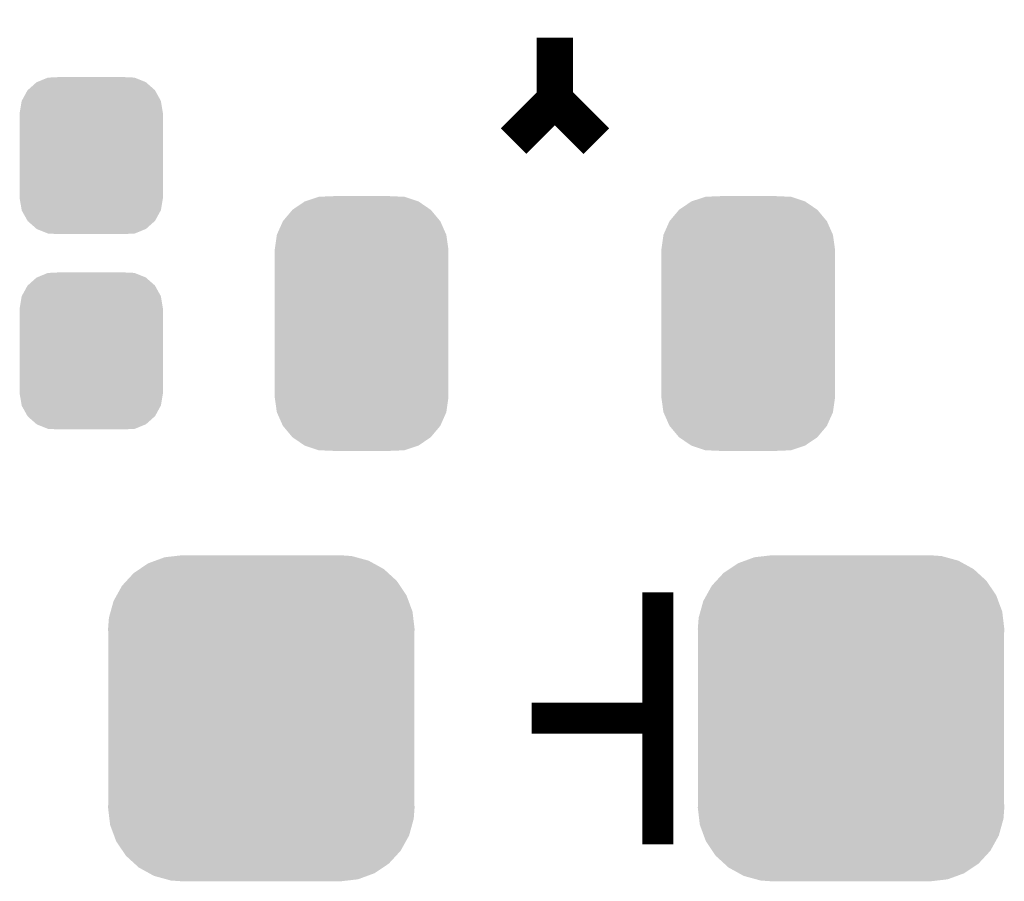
# Model space of a CAD drawing. Extents: x -9 to 122, y -9 to 65.
# Tile 83 of 256: x 3.98 to 8.82, y 44.34 to 48.58. Entities that reach past the tile are written whole.
import ezdxf

# ---------------------------------------------------------------- set-up
doc = ezdxf.new("R2010")
doc.units = 0
doc.layers.get('0').update_dxf_attribs({"linetype": 'CONTINUOUS'})
doc.layers.add('CLICKER_4_FOR_R7FA4M2A_V100_GTO', color=12, linetype='CONTINUOUS')
doc.layers.add('CLICKER_4_FOR_R7FA4M2A_V100_GTS', color=13, linetype='CONTINUOUS')

# ---------------------------------------------------------------- blocks, each defined once
blk = doc.blocks.new('CUSTOM_167')
for points in [[(-0.339626, 0.559248), (-0.279736, 0.599858), (0.339402, 0.559248), (0.279946, 0.599858)], [(-0.279736, 0.599858), (-0.279134, 0.600266), (0.279946, 0.599858), (0.278722, 0.600266)], [(-0.279134, 0.600266), (-0.210224, 0.622968), (0.278722, 0.600266), (0.210608, 0.622968)], [(-0.210224, 0.622968), (-0.209714, 0.623136), (0.210608, 0.622968), (0.206658, 0.623136)], [(-0.209714, 0.623136), (-0.136688, 0.62611), (0.206658, 0.623136), (0.136708, 0.62611)], [(-0.386566, 0.503224), (-0.340142, 0.558634), (0.386402, 0.503224), (0.3403, 0.558634)], [(-0.340142, 0.558634), (-0.339626, 0.559248), (0.3403, 0.558634), (0.339402, 0.559248)], [(-0.416356, 0.436482), (-0.386914, 0.502448), (0.416218, 0.436482), (0.387046, 0.502448)], [(-0.386914, 0.502448), (-0.386566, 0.503224), (0.387046, 0.502448), (0.386402, 0.503224)], [(-0.42672, 0.36322), (-0.416482, 0.435604), (0.42672, 0.36322), (0.416606, 0.435604)], [(-0.416482, 0.435604), (-0.416356, 0.436482), (0.416606, 0.435604), (0.416218, 0.436482)], [(-0.42672, 0.36195), (-0.42672, 0.36322), (0.42672, 0.36195), (0.42672, 0.36322)], [(-0.42672, -0.36195), (-0.42672, 0.36195), (0.42672, -0.36195), (0.42672, 0.36195)], [(-0.42672, -0.36322), (-0.42672, -0.36195), (0.42672, -0.36322), (0.42672, -0.36195)], [(-0.416608, -0.435604), (-0.42672, -0.36322), (0.416484, -0.435604), (0.42672, -0.36322)], [(-0.41623, -0.436458), (-0.416608, -0.435604), (0.416364, -0.436458), (0.416484, -0.435604)], [(-0.387048, -0.50245), (-0.41623, -0.436458), (0.386912, -0.50245), (0.416364, -0.436458)], [(-0.386422, -0.503202), (-0.387048, -0.50245), (0.386578, -0.503202), (0.386912, -0.50245)], [(-0.340304, -0.558634), (-0.386422, -0.503202), (0.340142, -0.558634), (0.386578, -0.503202)], [(-0.33943, -0.55923), (-0.340304, -0.558634), (0.339644, -0.55923), (0.340142, -0.558634)], [(-0.279952, -0.59986), (-0.33943, -0.55923), (0.279732, -0.59986), (0.339644, -0.55923)], [(-0.278768, -0.600254), (-0.279952, -0.59986), (0.279152, -0.600254), (0.279732, -0.59986)], [(-0.210614, -0.622972), (-0.278768, -0.600254), (0.210214, -0.622972), (0.279152, -0.600254)], [(-0.20689, -0.62313), (-0.210614, -0.622972), (0.209736, -0.62313), (0.210214, -0.622972)], [(-0.136688, -0.62611), (-0.20689, -0.62313), (0.136708, -0.62611), (0.209736, -0.62313)]]:
    blk.add_solid(points)
blk = doc.blocks.new('CUSTOM_170')
for points in [[(-0.312264, 0.321732), (-0.26893, 0.360448), (0.312592, 0.321732), (0.268592, 0.360448)], [(-0.26893, 0.360448), (-0.267216, 0.361152), (0.268592, 0.360448), (0.26779, 0.361152)], [(-0.267216, 0.361152), (-0.213724, 0.383108), (0.26779, 0.361152), (0.21312, 0.383108)], [(-0.213724, 0.383108), (-0.20803, 0.383392), (0.21312, 0.383108), (0.212412, 0.383392)], [(-0.20803, 0.383392), (-0.154122, 0.38608), (0.212412, 0.383392), (0.154132, 0.38608)], [(-0.341452, 0.269636), (-0.313432, 0.320688), (0.341702, 0.269636), (0.313176, 0.320688)], [(-0.313432, 0.320688), (-0.312264, 0.321732), (0.313176, 0.320688), (0.312592, 0.321732)], [(-0.35179, 0.21082), (-0.342144, 0.268372), (0.35179, 0.21082), (0.34192, 0.268372)], [(-0.342144, 0.268372), (-0.341452, 0.269636), (0.34192, 0.268372), (0.341702, 0.269636)], [(-0.35179, 0.20955), (-0.35179, 0.21082), (0.35179, 0.20955), (0.35179, 0.21082)], [(-0.35179, -0.20955), (-0.35179, 0.20955), (0.35179, -0.20955), (0.35179, 0.20955)], [(-0.35179, -0.21082), (-0.35179, -0.20955), (0.35179, -0.21082), (0.35179, -0.20955)], [(-0.34192, -0.268358), (-0.35179, -0.21082), (0.342148, -0.268358), (0.35179, -0.21082)], [(-0.341702, -0.269636), (-0.34192, -0.268358), (0.341446, -0.269636), (0.342148, -0.268358)], [(-0.313184, -0.320676), (-0.341702, -0.269636), (0.31344, -0.320676), (0.341446, -0.269636)], [(-0.312594, -0.321732), (-0.313184, -0.320676), (0.312258, -0.321732), (0.31344, -0.320676)], [(-0.268602, -0.36044), (-0.312594, -0.321732), (0.26894, -0.36044), (0.312258, -0.321732)], [(-0.267792, -0.361154), (-0.268602, -0.36044), (0.2672, -0.361154), (0.26894, -0.36044)], [(-0.213136, -0.383104), (-0.267792, -0.361154), (0.213734, -0.383104), (0.2672, -0.361154)], [(-0.212414, -0.383394), (-0.213136, -0.383104), (0.207926, -0.383394), (0.213734, -0.383104)], [(-0.154122, -0.38608), (-0.212414, -0.383394), (0.154132, -0.38608), (0.207926, -0.383394)]]:
    blk.add_solid(points)
blk = doc.blocks.new('CUSTOM_186')
for points in [[(-0.55529, 0.762016), (-0.520444, 0.77482), (0.550446, 0.762016), (0.527226, 0.77482)], [(-0.520444, 0.77482), (-0.474934, 0.791542), (0.527226, 0.77482), (0.46606, 0.791542)], [(-0.474934, 0.791542), (-0.424278, 0.797396), (0.46606, 0.791542), (0.444646, 0.797396)], [(-0.424278, 0.797396), (-0.38989, 0.80137), (0.444646, 0.797396), (0.38989, 0.80137)], [(-0.626466, 0.714444), (-0.597986, 0.73348), (0.623, 0.714444), (0.602194, 0.73348)], [(-0.597986, 0.73348), (-0.55529, 0.762016), (0.602194, 0.73348), (0.550446, 0.762016)], [(-0.662176, 0.67569), (-0.626466, 0.714444), (0.665356, 0.67569), (0.623, 0.714444)], [(-0.710502, 0.604682), (-0.684478, 0.651484), (0.713178, 0.604682), (0.68166, 0.651484)], [(-0.684478, 0.651484), (-0.662176, 0.67569), (0.68166, 0.651484), (0.665356, 0.67569)], [(-0.72608, 0.576662), (-0.710502, 0.604682), (0.723586, 0.576662), (0.713178, 0.604682)], [(-0.740558, 0.524428), (-0.72608, 0.576662), (0.742984, 0.524428), (0.723586, 0.576662)], [(-0.75311, 0.43942), (-0.748946, 0.494162), (0.75311, 0.43942), (0.74659, 0.494162)], [(-0.748946, 0.494162), (-0.740558, 0.524428), (0.74659, 0.494162), (0.742984, 0.524428)], [(-0.75184, 0.409128), (-0.75311, 0.43942), (0.75184, 0.409128), (0.75311, 0.43942)], [(-0.75184, 0.409126), (-0.75184, 0.409128), (0.75184, 0.409126), (0.75184, 0.409128)], [(-0.75184, -0.409126), (-0.75184, 0.409126), (0.75184, -0.409126), (0.75184, 0.409126)], [(-0.75311, -0.43942), (-0.751842, -0.409128), (0.75311, -0.43942), (0.75184, -0.409128)], [(-0.751842, -0.409128), (-0.75184, -0.409126), (0.75184, -0.409128), (0.75184, -0.409126)], [(-0.746588, -0.494162), (-0.75311, -0.43942), (0.748946, -0.494162), (0.75311, -0.43942)], [(-0.742984, -0.524428), (-0.746588, -0.494162), (0.740556, -0.524428), (0.748946, -0.494162)], [(-0.723584, -0.576662), (-0.742984, -0.524428), (0.72608, -0.576662), (0.740556, -0.524428)], [(-0.713178, -0.604682), (-0.723584, -0.576662), (0.7105, -0.604682), (0.72608, -0.576662)], [(-0.681658, -0.651484), (-0.713178, -0.604682), (0.684478, -0.651484), (0.7105, -0.604682)], [(-0.665356, -0.67569), (-0.681658, -0.651484), (0.662174, -0.67569), (0.684478, -0.651484)], [(-0.622998, -0.714444), (-0.665356, -0.67569), (0.626466, -0.714444), (0.662174, -0.67569)], [(-0.602194, -0.73348), (-0.622998, -0.714444), (0.597984, -0.73348), (0.626466, -0.714444)], [(-0.550444, -0.762016), (-0.602194, -0.73348), (0.55529, -0.762016), (0.597984, -0.73348)], [(-0.527226, -0.77482), (-0.550444, -0.762016), (0.520442, -0.77482), (0.55529, -0.762016)], [(-0.466058, -0.791542), (-0.527226, -0.77482), (0.474934, -0.791542), (0.520442, -0.77482)], [(-0.444646, -0.797396), (-0.466058, -0.791542), (0.424276, -0.797396), (0.474934, -0.791542)], [(-0.38989, -0.80137), (-0.444646, -0.797396), (0.38989, -0.80137), (0.424276, -0.797396)]]:
    blk.add_solid(points)

msp = doc.modelspace()

# ---------------------------------------------------------------- linework, layer by layer
at = {"layer": 'CLICKER_4_FOR_R7FA4M2A_V100_GTO'}
for points, const_width in [([(6.60654, 48.18634), (6.60654, 48.49114)], 0.1778), ([(6.40334, 47.98314), (6.60654, 48.18634)], 0.1778), ([(6.60654, 48.18634), (6.80974, 47.98314)], 0.1778), ([(7.112, 44.5262), (7.112, 45.14596), (7.112, 45.76572)], 0.1524), ([(6.49224, 45.14596), (7.112, 45.14596)], 0.1524)]:
    msp.add_lwpolyline(points, dxfattribs=dict(at, const_width=const_width))

# ---------------------------------------------------------------- block references
at = {"layer": 'CLICKER_4_FOR_R7FA4M2A_V100_GTS'}
for name, p in [('CUSTOM_170', (4.32816, 47.91202)), ('CUSTOM_167', (5.65658, 47.08652)), ('CUSTOM_167', (7.5565, 47.08652)), ('CUSTOM_170', (4.32816, 46.9519)), ('CUSTOM_186', (5.16382, 45.14596)), ('CUSTOM_186', (8.06196, 45.14596))]:
    msp.add_blockref(name, p, dxfattribs=at)

doc.saveas('drawing.dxf')
